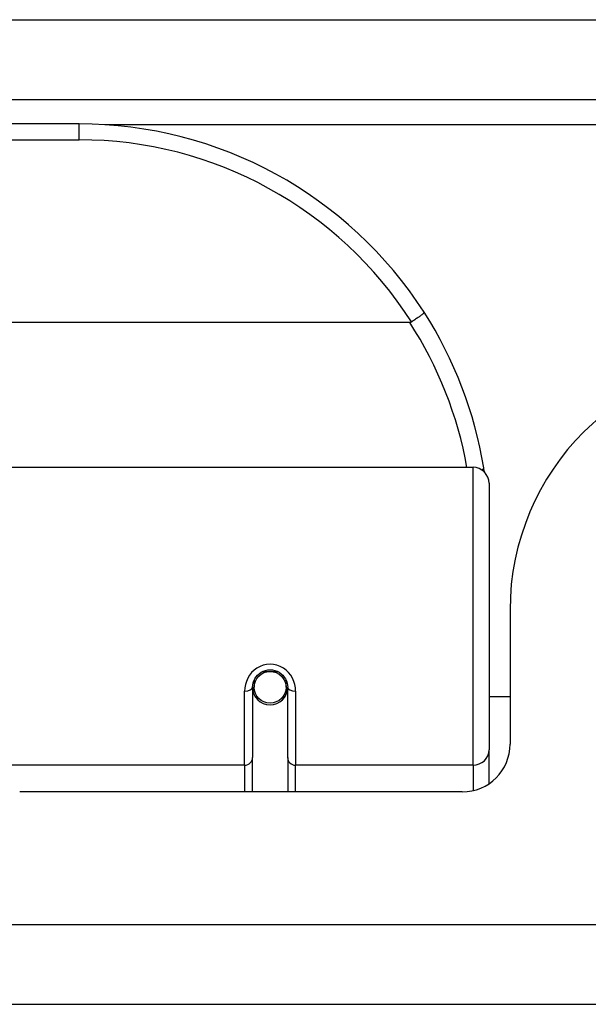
# Model space of a CAD drawing. Header units: inches. Extents: x 20 to 506, y 54 to 236.
# Tile 42 of 245: x 112.577 to 113.28, y 54.595 to 55.814. Entities that reach past the tile are written whole.
import ezdxf

# ---------------------------------------------------------------- set-up
doc = ezdxf.new("R2010")
doc.units = ezdxf.units.IN
doc.header["$MEASUREMENT"] = 0
doc.layers.add('Visible Edges(ANSI)', color=7, linetype='Continuous', lineweight=25)
doc.layers.add('Visible Tangent Edges(ANSI)', color=7, linetype='Continuous', lineweight=25)

msp = doc.modelspace()

# ---------------------------------------------------------------- linework, layer by layer
at = {"layer": 'Visible Edges(ANSI)'}
for p, q in [((68.3494, 55.7146), (116.1514, 55.7146)), ((112.65, 55.6846), (111.1539, 55.6846)), ((113.0588, 55.4389), (110.7451, 55.4389)), ((112.5476, 55.2596), (113.1372, 55.2596)), ((113.1569, 55.2399), (113.1569, 54.91)), ((113.1829, 55.083), (113.1829, 54.9171)), ((112.8665, 54.9964), (112.8665, 54.9874)), ((112.9059, 54.9874), (112.9059, 54.9964)), ((112.8645, 54.9874), (112.8645, 54.9005)), ((112.8647, 54.985), (112.8667, 54.985)), ((112.9057, 54.985), (112.9077, 54.985)), ((112.9079, 54.9005), (112.9079, 54.9874)), ((112.8705, 54.9755), (112.8681, 54.9755)), ((112.9043, 54.9755), (112.9019, 54.9755)), ((113.1829, 54.9755), (113.1569, 54.9755)), ((113.1569, 54.8681), (113.1569, 54.91)), ((112.8645, 54.858), (112.8645, 54.9005)), ((112.9079, 54.9005), (112.9079, 54.858)), ((113.1239, 54.858), (112.5765, 54.858)), ((116.0529, 54.595), (68.4479, 54.595))]:
    msp.add_line(p, q, dxfattribs=at)
at = {"layer": 'Visible Edges(ANSI)', "flags": 128}
for points in [[(113.0766, 55.4514), (113.0766, 55.4513), (113.0766, 55.4512), (113.0764, 55.451), (113.0763, 55.4507), (113.076, 55.4504), (113.0757, 55.4501), (113.0753, 55.4497), (113.0748, 55.4493), (113.0743, 55.4489), (113.0737, 55.4484), (113.0731, 55.4479), (113.0724, 55.4474), (113.0716, 55.4468), (113.0708, 55.4462), (113.07, 55.4456), (113.0691, 55.4449), (113.0681, 55.4443), (113.0672, 55.4436), (113.0662, 55.4429), (113.0652, 55.4422), (113.0641, 55.4415), (113.063, 55.4408), (113.062, 55.4401), (113.0609, 55.4394)], [(113.0609, 55.4394), (113.0608, 55.4394), (113.0607, 55.4394), (113.0607, 55.4393), (113.0606, 55.4393), (113.0605, 55.4392), (113.0604, 55.4392), (113.0603, 55.4392), (113.0602, 55.4391), (113.0602, 55.4391), (113.0601, 55.4391), (113.06, 55.439), (113.0599, 55.439), (113.0598, 55.439), (113.0597, 55.439), (113.0596, 55.439), (113.0596, 55.439), (113.0595, 55.4389), (113.0594, 55.4389), (113.0593, 55.4389), (113.0592, 55.4389), (113.0591, 55.4389), (113.059, 55.4389), (113.0589, 55.4389), (113.0588, 55.4389)], [(113.1511, 55.2538), (113.1511, 55.254), (113.1511, 55.2542), (113.151, 55.2544), (113.151, 55.2546), (113.151, 55.2548), (113.1509, 55.255), (113.1509, 55.2552), (113.1509, 55.2555), (113.1508, 55.2557), (113.1508, 55.2559), (113.1508, 55.2561), (113.1507, 55.2563), (113.1507, 55.2565), (113.1507, 55.2567), (113.1506, 55.2569), (113.1506, 55.2571), (113.1506, 55.2573), (113.1505, 55.2575), (113.1505, 55.2577), (113.1505, 55.258), (113.1504, 55.2582), (113.1504, 55.2584), (113.1504, 55.2586), (113.1503, 55.2588)], [(112.8645, 54.9874), (112.8647, 54.99), (112.8652, 54.9927), (112.866, 54.9952), (112.8672, 54.9977), (112.8687, 55.0001), (112.8705, 55.0023), (112.8726, 55.0042), (112.875, 55.0059), (112.8776, 55.0073), (112.8804, 55.0082), (112.8833, 55.0088), (112.8862, 55.0091), (112.8892, 55.0088), (112.8921, 55.0082), (112.8949, 55.0072), (112.8975, 55.0059), (112.8998, 55.0042), (112.9019, 55.0023), (112.9037, 55.0001), (112.9052, 54.9977), (112.9064, 54.9952), (112.9072, 54.9926), (112.9077, 54.99), (112.9079, 54.9874)]]:
    msp.add_lwpolyline(points, dxfattribs=at)
at = {"layer": 'Visible Edges(ANSI)'}
msp.add_circle((112.8862, 54.9874), 0.0197, dxfattribs=at)
for centre, radius, start, end in [((112.65, 55.1777), 0.5069, 32.6858, 90), ((112.65, 55.1777), 0.5069, 9.2068, 32.6858), ((113.4949, 55.083), 0.312, 90, 180), ((113.1372, 55.2399), 0.0197, 0, 90), ((112.8862, 54.9874), 0.0217, 180, 0), ((113.1239, 54.9171), 0.0591, 270, 0)]:
    msp.add_arc(centre, radius, start, end, dxfattribs=at)
for start_param, end_param in [(3.444465, 3.571292), (5.853486, 5.980313)]:
    msp.add_ellipse((112.8862, 54.9956), major_axis=(0.0217, 0), ratio=0.267949, start_param=start_param, end_param=end_param, dxfattribs=at)
at = {"layer": 'Visible Tangent Edges(ANSI)'}
for p, q in [((68.3494, 55.8136), (115.3843, 55.8136)), ((112.65, 55.6649), (112.65, 55.6846)), ((115.2523, 55.6836), (112.6818, 55.6836)), ((111.1539, 55.6649), (112.65, 55.6649)), ((113.1372, 54.891), (113.1372, 55.2596)), ((112.8772, 55.0071), (112.8952, 55.0071)), ((112.8547, 54.891), (112.8547, 54.9827)), ((112.9177, 54.9827), (112.9177, 54.891)), ((112.8547, 54.891), (112.5476, 54.891)), ((112.8547, 54.891), (112.8547, 54.858)), ((113.1372, 54.891), (112.9177, 54.891)), ((112.9177, 54.858), (112.9177, 54.891)), ((113.1372, 54.891), (113.1372, 54.8596)), ((68.4479, 54.694), (116.0529, 54.694))]:
    msp.add_line(p, q, dxfattribs=at)
at = {"layer": 'Visible Tangent Edges(ANSI)', "flags": 128}
msp.add_lwpolyline([(112.9177, 54.9827), (112.9175, 54.9867), (112.9167, 54.9908), (112.9155, 54.9947), (112.9138, 54.9986), (112.9117, 55.0022), (112.9091, 55.0055), (112.906, 55.0085), (112.9026, 55.0111), (112.8988, 55.0131), (112.8947, 55.0147), (112.8905, 55.0156), (112.8862, 55.016), (112.8819, 55.0156), (112.8777, 55.0147), (112.8737, 55.0132), (112.8699, 55.0111), (112.8664, 55.0086), (112.8633, 55.0056), (112.8607, 55.0022), (112.8585, 54.9986), (112.8568, 54.9947), (112.8556, 54.9908), (112.8549, 54.9867), (112.8547, 54.9827)], dxfattribs=at)
at = {"layer": 'Visible Tangent Edges(ANSI)'}
for centre, start, end in [((112.65, 55.1777), 32.4989, 90), ((112.65, 55.1739), 10.1223, 32.9448)]:
    msp.add_arc(centre, 0.4872, start, end, dxfattribs=at)
for centre, major_axis, ratio, start_param, end_param in [((113.1309, 55.2556), (0.0194, 0.0031), 0.187438, 5.738696, 6.283185), ((112.8547, 54.9874), (0.00984, 0), 0.476565, 4.712389, 6.283185), ((112.9177, 54.9874), (-0.00984, 0), 0.476565, 0, 1.570796), ((113.1372, 54.91), (0.0197, 0), 0.965926, 4.712389, 6.283185), ((112.8547, 54.9005), (0.00984, 0), 0.965926, 4.712389, 6.283185), ((112.9177, 54.9005), (-0.00984, 0), 0.965926, 0, 1.570796)]:
    msp.add_ellipse(centre, major_axis=major_axis, ratio=ratio, start_param=start_param, end_param=end_param, dxfattribs=at)

doc.saveas('drawing.dxf')
